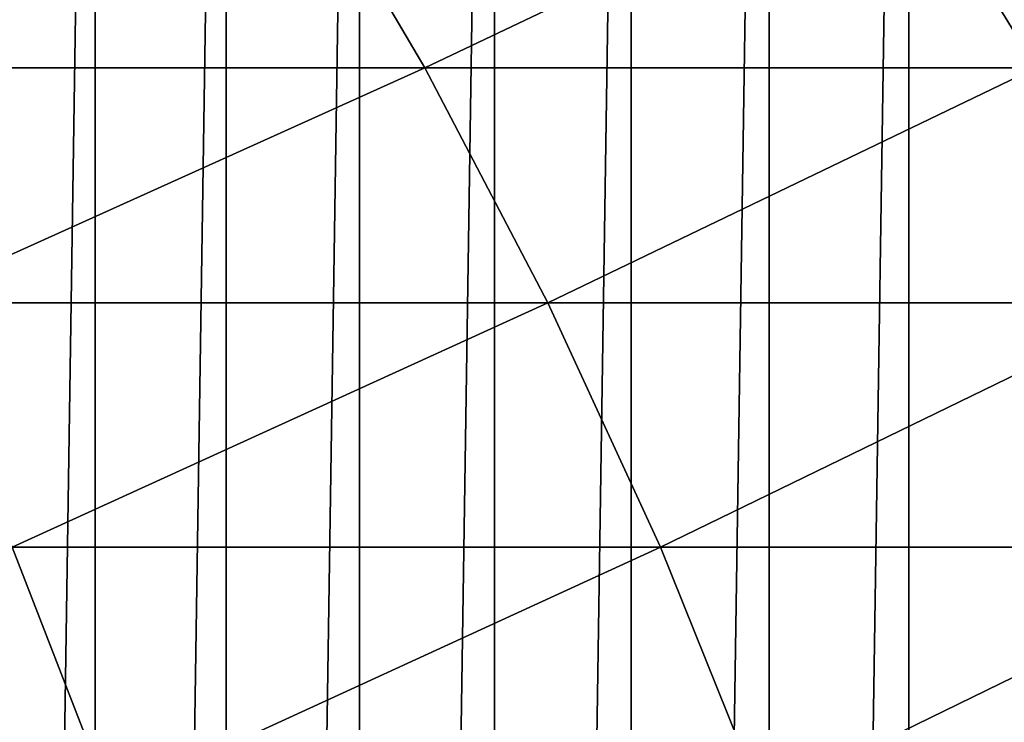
# Model space of a CAD drawing. Header units: metres. Extents: x -410 to 15, y -15 to 15.
# Tile 194 of 256: x -4.85 to -2.81, y 4.76 to 6.22. Entities that reach past the tile are written whole.
import ezdxf

# ---------------------------------------------------------------- set-up
doc = ezdxf.new("R2010")
doc.units = ezdxf.units.M
doc.layers.add('solid_508382', color=7, linetype='CONTINUOUS')

msp = doc.modelspace()

# ---------------------------------------------------------------- linework, layer by layer
at = {"layer": 'solid_508382'}
for points in [[(-3.0047, -9.642673, -32.299999), (-3.004702, 9.642672, -32.299999), (-2.711843, 9.729098, -32.299999)], [(-2.711841, -9.729098, -32.299999), (-3.0047, -9.642673, -32.299999), (-2.711843, 9.729098, -32.299999)], [(-3.294645, -9.547525, -32.299999), (-3.294647, 9.547524, -32.299999), (-3.004702, 9.642672, -32.299999)], [(-3.0047, -9.642673, -32.299999), (-3.294645, -9.547525, -32.299999), (-3.004702, 9.642672, -32.299999)], [(-3.581091, -9.443817, -32.299999), (-3.581094, 9.443816, -32.299999), (-3.294647, 9.547524, -32.299999)], [(-3.294645, -9.547525, -32.299999), (-3.581091, -9.443817, -32.299999), (-3.294647, 9.547524, -32.299999)], [(-3.86476, -9.331284, -32.299999), (-3.864763, 9.331283, -32.299999), (-3.581094, 9.443816, -32.299999)], [(-3.581091, -9.443817, -32.299999), (-3.86476, -9.331284, -32.299999), (-3.581094, 9.443816, -32.299999)], [(-4.145176, -9.210146, -32.299999), (-4.145179, 9.210144, -32.299999), (-3.864763, 9.331283, -32.299999)], [(-3.86476, -9.331284, -32.299999), (-4.145176, -9.210146, -32.299999), (-3.864763, 9.331283, -32.299999)], [(-4.421554, -9.080738, -32.299999), (-4.421558, 9.080736, -32.299999), (-4.145179, 9.210144, -32.299999)], [(-4.145176, -9.210146, -32.299999), (-4.421554, -9.080738, -32.299999), (-4.145179, 9.210144, -32.299999)], [(-4.693454, -8.943228, -32.299999), (-4.693458, 8.943226, -32.299999), (-4.421558, 9.080736, -32.299999)], [(-4.421554, -9.080738, -32.299999), (-4.693454, -8.943228, -32.299999), (-4.421558, 9.080736, -32.299999)], [(-4.961565, -8.797277, -32.299999), (-4.961568, 8.797276, -32.299999), (-4.693458, 8.943226, -32.299999)], [(-4.693454, -8.943228, -32.299999), (-4.961565, -8.797277, -32.299999), (-4.693458, 8.943226, -32.299999)], [(-5.602376, 6.588573, 135.46579), (-5.336546, 6.120875, 135.722885), (-4.285006, 6.588573, 134.047272)], [(-5.336546, 6.120875, 135.722885), (-4.008995, 6.120875, 134.293396), (-4.285006, 6.588573, 134.047272)], [(-4.285006, 6.588573, 134.047272), (-4.008995, 6.120875, 134.293396), (-3.026089, 6.588573, 132.57663)], [(-4.008995, 6.120875, 134.293396), (-2.740349, 6.120875, 132.811386), (-3.026089, 6.588573, 132.57663)], [(-3.026089, 6.588573, 132.57663), (-2.740349, 6.120875, 132.811386), (-1.827687, 6.588573, 131.056274)], [(-5.336546, 6.120875, 135.722885), (-5.090714, 5.632467, 135.960617), (-4.008995, 6.120875, 134.293396)], [(-5.090714, 5.632467, 135.960617), (-3.753748, 5.632467, 134.520996), (-4.008995, 6.120875, 134.293396)], [(-4.008995, 6.120875, 134.293396), (-3.753748, 5.632467, 134.520996), (-2.740349, 6.120875, 132.811386)], [(-3.753748, 5.632467, 134.520996), (-2.476105, 5.632467, 133.028473), (-2.740349, 6.120875, 132.811386)], [(-5.090714, 5.632467, 135.960617), (-4.865712, 5.125, 136.178223), (-3.753748, 5.632467, 134.520996)], [(-4.865712, 5.125, 136.178223), (-3.520128, 5.125, 134.729324), (-3.753748, 5.632467, 134.520996)], [(-3.753748, 5.632467, 134.520996), (-3.520128, 5.125, 134.729324), (-2.476105, 5.632467, 133.028473)], [(-3.520128, 5.125, 134.729324), (-2.23425, 5.125, 133.227173), (-2.476105, 5.632467, 133.028473)], [(-6.07351, 4.600192, 137.776291), (-4.6623, 4.600192, 136.374939), (-4.865712, 5.125, 136.178223)], [(-4.865712, 5.125, 136.178223), (-4.6623, 4.600192, 136.374939), (-3.520128, 5.125, 134.729324)], [(-4.6623, 4.600192, 136.374939), (-3.308926, 4.600192, 134.917648), (-3.520128, 5.125, 134.729324)], [(-3.520128, 5.125, 134.729324), (-3.308926, 4.600192, 134.917648), (-2.23425, 5.125, 133.227173)], [(-3.308926, 4.600192, 134.917648), (-2.015604, 4.600192, 133.406815), (-2.23425, 5.125, 133.227173)]]:
    msp.add_3dface(points, dxfattribs=at)

doc.saveas('drawing.dxf')
